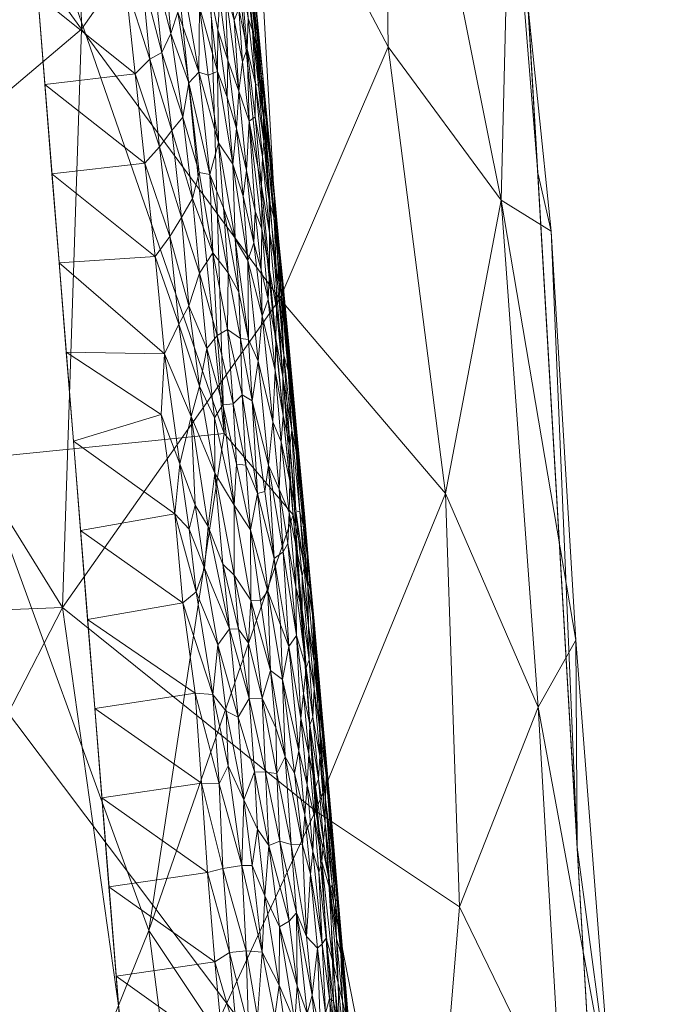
# Model space of a CAD drawing. Header units: millimetres. Extents: x -110 to 110, y 0 to 199.
# Tile 172 of 199: x 17 to 25, y 137 to 149. Entities that reach past the tile are written whole.
import ezdxf

# ---------------------------------------------------------------- set-up
doc = ezdxf.new("R2010")
doc.units = ezdxf.units.MM
doc.layers.add('A-GENM', color=13, linetype='Continuous')

# ---------------------------------------------------------------- blocks, each defined once
blk = doc.blocks.new('Model_FFAS1711-609DA0BF0 - Model_FFAS1711-609GL0BF0-366595-Preview')
at = {"layer": 'A-GENM', "lineweight": 9}
mesh = blk.add_polyface(dxfattribs=at)
corners = [(0, 169.952, 82.421), (-8.451, 169.75, 82.412), (-12.533, 168.757, 82.372), (-15.128, 165.537, 82.243), (-17.984, 148.925, 81.573), (-20.628, 115.234, 80.215), (-21.557, 81.455, 78.854), (-21.087, 64.575, 78.174), (-17.734, 57.01, 77.869), (-9.98, 53.953, 77.746), (6.908, 53.631, 77.733), (15.143, 55.351, 77.802), (20.446, 61.558, 78.052), (21.428, 95.265, 79.411), (16.038, 162.59, 82.124), (13.025, 168.426, 82.359), (6.593, 169.87, 82.417)]
mesh.append_faces([[corners[k] for k in face] for face in [(12, 10, 11)]], dxfattribs={"vtx0": -1})
mesh.append_faces([[corners[k] for k in face] for face in [(1, 3, 0), (13, 6, 12)]], dxfattribs={"vtx0": -1, "vtx1": -1})
mesh.append_faces([[corners[k] for k in face] for face in [(0, 4, 14), (6, 10, 12)]], dxfattribs={"vtx0": -1, "vtx1": -1, "vtx2": -1})
mesh.append_faces([[corners[k] for k in face] for face in [(0, 3, 4), (13, 5, 6), (6, 9, 10), (5, 13, 14)]], dxfattribs={"vtx0": -1, "vtx2": -1})
mesh.append_faces([[corners[k] for k in face] for face in [(8, 9, 7)]], dxfattribs={"vtx1": -1})
mesh.append_faces([[corners[k] for k in face] for face in [(16, 0, 14), (4, 5, 14), (6, 7, 9)]], dxfattribs={"vtx1": -1, "vtx2": -1})
mesh.append_faces([[corners[k] for k in face] for face in [(1, 2, 3), (14, 15, 16)]], dxfattribs={"vtx2": -1})
mesh = blk.add_polyface(dxfattribs=at)
corners = [(19.019, 153.939, 78.512), (18.216, 154.76, 77.053), (18.325, 158.718, 80.334), (6.62, 155.468, 75.381), (8.37, 164.316, 76.006), (10.064, 153.304, 75.323), (19.805, 147.471, 79.882), (20.149, 142.784, 78.007), (3.51, 143.682, 74.668), (-0.009, 147.442, 74.883), (2.874, 154.634, 75.307), (19.334, 143.746, 76.503), (15.304, 157.634, 76.057), (14.021, 164.316, 76.55), (15.965, 164.316, 76.972), (12.798, 156.966, 75.691), (12.078, 164.316, 76.128), (0.05, 155.879, 75.377), (2.331, 164.316, 75.883), (4.662, 164.316, 75.883), (17.407, 164.316, 80.559), (12.075, 150.74, 75.253), (7.448, 149.743, 75.054), (9.28, 146.781, 74.913), (-2.332, 164.316, 75.883), (-0.001, 164.316, 75.883), (4.937, 149.867, 75.037), (16.472, 151.983, 75.875), (14.278, 150.91, 75.433), (16.416, 143.451, 75.227), (13.539, 143.532, 74.898), (19.244, 153.119, 80.109), (16.686, 164.316, 78.766), (-1.977, 154.872, 75.319)]
mesh.append_faces([[corners[k] for k in face] for face in [(13, 15, 16), (2, 1, 20), (4, 3, 19), (18, 17, 25)]], dxfattribs={"vtx0": -1, "vtx1": -1})
mesh.append_faces([[corners[k] for k in face] for face in [(0, 1, 2), (3, 4, 5), (6, 7, 0), (8, 9, 10), (0, 11, 1), (17, 18, 10), (10, 19, 3), (13, 12, 15), (21, 5, 15), (22, 5, 23), (26, 3, 22), (17, 10, 9), (27, 28, 12), (1, 27, 12), (12, 28, 15), (21, 15, 28), (5, 16, 15), (11, 27, 1), (29, 28, 27), (30, 21, 28), (14, 1, 12), (21, 23, 5), (5, 22, 3), (8, 10, 26), (10, 3, 26), (9, 33, 17)]], dxfattribs={"vtx0": -1, "vtx1": -1, "vtx2": -1})
mesh.append_faces([[corners[k] for k in face] for face in [(12, 13, 14), (1, 14, 32)]], dxfattribs={"vtx0": -1, "vtx2": -1})
mesh.append_faces([[corners[k] for k in face] for face in [(4, 16, 5), (24, 25, 17), (31, 6, 0), (2, 31, 0), (32, 20, 1), (18, 19, 10)]], dxfattribs={"vtx1": -1, "vtx2": -1})
mesh = blk.add_polyface(dxfattribs=at)
corners = [(-22.108, 162.731, 17.788), (-22.68, 152.953, 17.788), (-23.252, 143.175, 17.788), (-23.824, 133.397, 17.788), (-24.395, 123.62, 17.788), (-25.773, 113.943, 17.788), (-31.529, 106.254, 17.788), (-40.993, 103.994, 17.788), (-64.512, 103.564, 17.788), (-88.87, 100.792, 17.788), (-96.65, 97.759, 17.788), (-100.509, 94.568, 17.788), (-104.257, 85.776, 17.788), (-104.927, 73.716, 17.788), (-103.782, 62, 17.788), (-97.39, 52.706, 17.788), (-86.681, 48.7, 17.788), (-73.634, 46.971, 17.788), (-48.017, 46.049, 17.788), (0, 46, 17.788), (51.305, 46.089, 17.788), (76.846, 47.257, 17.788), (89.483, 49.368, 17.788), (100.519, 55.445, 17.788), (104.654, 67.32, 17.788), (104.826, 80.147, 17.788), (101.994, 92.48, 17.788), (97.661, 97.111, 17.788), (91.903, 99.898, 17.788), (66.65, 103.468, 17.788), (40.993, 103.994, 17.788), (23.97, 130.91, 17.788), (22.108, 162.731, 17.788), (11.054, 162.731, 17.788), (0, 162.731, 17.788), (-11.054, 162.731, 17.788)]
mesh.append_faces([[corners[k] for k in face] for face in [(24, 22, 23)]], dxfattribs={"vtx0": -1})
mesh.append_faces([[corners[k] for k in face] for face in [(31, 4, 5, 30)]], dxfattribs={"vtx0": -1, "vtx2": -1})
mesh.append_faces([[corners[k] for k in face] for face in [(9, 12, 13, 16)]], dxfattribs={"vtx0": -1, "vtx2": -1, "vtx3": -1})
mesh.append_faces([[corners[k] for k in face] for face in [(31, 2, 3, 4)]], dxfattribs={"vtx0": -1, "vtx3": -1})
mesh.append_faces([[corners[k] for k in face] for face in [(1, 2, 35, 0)]], dxfattribs={"vtx1": -1})
mesh.append_faces([[corners[k] for k in face] for face in [(7, 8, 18), (16, 17, 9), (19, 20, 30)]], dxfattribs={"vtx1": -1, "vtx2": -1})
mesh.append_faces([[corners[k] for k in face] for face in [(5, 6, 19, 30), (34, 35, 2, 31), (28, 29, 21, 25)]], dxfattribs={"vtx1": -1, "vtx2": -1, "vtx3": -1})
mesh.append_faces([[corners[k] for k in face] for face in [(6, 7, 18, 19), (29, 30, 20, 21), (8, 9, 17, 18), (24, 25, 21, 22)]], dxfattribs={"vtx1": -1, "vtx3": -1})
mesh.append_faces([[corners[k] for k in face] for face in [(10, 11, 12, 9), (14, 15, 16, 13), (26, 27, 28, 25)]], dxfattribs={"vtx2": -1})
mesh.append_faces([[corners[k] for k in face] for face in [(31, 32, 33, 34)]], dxfattribs={"vtx3": -1})
mesh = blk.add_polyface(dxfattribs=at)
corners = [(21.273, 148.31, 7.662), (22.608, 146.499, 10.691), (21.95, 143.037, 7.768), (21.2, 153.493, 8.781), (19.657, 151.364, 5.737), (17.426, 141.692, 1.846), (14.725, 146.049, 0.74), (17.65, 148.518, 3.129), (21.274, 158.062, 10.191), (19.631, 156.998, 6.79), (20.295, 162.731, 9.735), (22.711, 150.836, 13.292), (23.039, 146.821, 17.788), (23.198, 146.133, 14.663), (22.321, 158.442, 15.498), (22.105, 156.808, 12.741), (21.685, 162.731, 14.201), (12.154, 141.461, -1.137), (11.128, 148.135, -0.531), (1.867, 146.63, -2.414), (6.289, 147.598, -1.808), (4.786, 142.407, -2.804), (15.087, 152.055, 1.848), (22.518, 155.715, 17.788), (19.994, 145.337, 5.029), (15.142, 141.602, 0.303), (1.352, 140.773, -3.327), (22.108, 162.731, 17.788), (21.456, 162.731, 12.262), (17.575, 153.942, 3.947), (8.612, 143.496, -1.945), (12.078, 154.657, 0.769), (6.042, 153.491, -0.41), (3.023, 152.908, -0.999), (9.06, 154.074, 0.18), (-2.742, 145.234, -2.575), (15.606, 158.694, 3.988), (19.134, 162.731, 7.207), (23.044, 140.517, 10.095), (23.487, 141.307, 13.072), (0.005, 152.325, -1.588), (23.504, 138.865, 17.788)]
mesh.append_faces([[corners[k] for k in face] for face in [(32, 20, 33), (33, 19, 40), (27, 14, 16), (34, 20, 32), (41, 13, 12), (28, 8, 10)]], dxfattribs={"vtx0": -1, "vtx1": -1})
mesh.append_faces([[corners[k] for k in face] for face in [(0, 1, 2), (3, 0, 4), (5, 6, 7), (8, 9, 10), (11, 12, 13), (14, 15, 16), (6, 17, 18), (19, 20, 21), (18, 22, 6), (4, 0, 24), (5, 7, 24), (6, 25, 17), (26, 19, 21), (6, 22, 7), (3, 1, 0), (14, 11, 15), (11, 3, 15), (22, 29, 7), (5, 25, 6), (30, 20, 18), (31, 22, 18), (30, 18, 17), (20, 34, 18), (4, 9, 3), (20, 30, 21), (35, 19, 26), (29, 22, 36), (24, 7, 4), (7, 29, 4), (9, 4, 29), (15, 8, 28), (15, 3, 8), (9, 29, 36), (1, 3, 11), (24, 0, 2), (13, 1, 11), (38, 1, 39), (33, 20, 19), (35, 40, 19), (11, 14, 23), (1, 13, 39), (1, 38, 2), (9, 8, 3)]], dxfattribs={"vtx0": -1, "vtx1": -1, "vtx2": -1})
mesh.append_faces([[corners[k] for k in face] for face in [(15, 28, 16), (9, 36, 37), (9, 37, 10)]], dxfattribs={"vtx0": -1, "vtx2": -1})
mesh.append_faces([[corners[k] for k in face] for face in [(23, 12, 11), (27, 23, 14), (31, 36, 22), (34, 31, 18)]], dxfattribs={"vtx1": -1, "vtx2": -1})
mesh = blk.add_polyface(dxfattribs=at)
corners = [(19.334, 143.746, 76.503), (18.447, 137.881, 75.332), (16.416, 143.451, 75.227), (3.51, 143.682, 74.668), (0.65, 136.466, 74.241), (-0.009, 147.442, 74.883), (9.219, 137.371, 74.354), (9.28, 146.781, 74.913), (11.011, 142.334, 74.697), (20.149, 142.784, 78.007), (19.019, 153.939, 78.512), (19.255, 131.618, 75.118), (16.732, 133.647, 74.604), (11.493, 134.96, 74.272), (16.472, 151.983, 75.875), (-2.893, 140.233, 74.464), (13.539, 143.532, 74.898), (14.164, 136.158, 74.485), (7.232, 143.511, 74.684), (4.937, 149.867, 75.037), (7.448, 149.743, 75.054), (5.3, 133.931, 74.105), (3.068, 136.588, 74.251), (7.514, 132.984, 74.069), (-1.651, 133.876, 74.09), (9.544, 130.184, 73.936), (20.819, 134.326, 77.295), (20.367, 141.823, 79.654), (20.841, 136.166, 79.426), (12.075, 150.74, 75.253), (19.805, 147.471, 79.882), (14.278, 150.91, 75.433), (0.131, 130.117, 73.869), (21.315, 130.509, 79.198)]
mesh.append_faces([[corners[k] for k in face] for face in [(33, 26, 28)]], dxfattribs={"vtx0": -1, "vtx1": -1})
mesh.append_faces([[corners[k] for k in face] for face in [(0, 1, 2), (3, 4, 5), (6, 7, 8), (9, 0, 10), (1, 11, 12), (8, 13, 6), (0, 2, 14), (4, 15, 5), (16, 17, 13), (18, 19, 20), (21, 3, 18), (3, 21, 22), (23, 18, 6), (15, 4, 24), (12, 17, 2), (16, 2, 17), (6, 13, 25), (13, 8, 16), (23, 6, 25), (7, 6, 18), (26, 11, 1), (18, 23, 21), (2, 1, 12), (1, 0, 9), (7, 29, 8), (9, 26, 1), (27, 26, 9), (20, 7, 18), (19, 18, 3), (29, 16, 8), (2, 16, 31), (4, 3, 22), (32, 24, 4), (32, 4, 22)]], dxfattribs={"vtx0": -1, "vtx1": -1, "vtx2": -1})
mesh.append_faces([[corners[k] for k in face] for face in [(26, 27, 28)]], dxfattribs={"vtx0": -1, "vtx2": -1})
mesh.append_faces([[corners[k] for k in face] for face in [(30, 27, 9)]], dxfattribs={"vtx1": -1, "vtx2": -1})
mesh = blk.add_polyface(dxfattribs=at)
corners = [(19.148, 147.976, 81.38), (19.043, 148.782, 81.423), (19.035, 148.012, 81.422), (18.887, 150.051, 81.486), (19.126, 149.168, 81.383), (18.705, 148.466, 81.509), (18.599, 148.242, 81.518), (18.848, 147.478, 81.46), (19.26, 148.511, 81.316), (19.283, 148.872, 81.29), (19.255, 148.017, 81.327), (18.918, 147.885, 81.454), (18.786, 148.719, 81.499), (18.456, 148.165, 81.529), (18.363, 149.149, 81.568), (18.17, 149.056, 81.575), (18.493, 149.287, 81.56), (18.269, 150.132, 81.608), (17.133, 148.915, 81.573), (17.217, 147.863, 81.53), (18.284, 147.991, 81.532), (18.614, 149.507, 81.549), (19.403, 149.592, 81.121), (19.36, 149.413, 81.192), (19.507, 148.756, 81.056), (18.829, 149.196, 81.497), (18.775, 149.979, 81.522), (18.592, 150.361, 81.572), (19.348, 148.989, 81.23), (19.222, 149.554, 81.313), (19.455, 148.624, 81.14), (19.187, 150.148, 81.318), (17.048, 149.966, 81.615), (18.57, 147.128, 81.486), (18.719, 147.323, 81.477), (18.078, 150.075, 81.616), (18.42, 149.991, 81.589), (19.479, 147.345, 81.189), (19.377, 148.153, 81.242), (19.369, 147.714, 81.262), (19.509, 147.787, 81.137), (19.114, 149.709, 81.381), (19.268, 147.175, 81.328)]
mesh.append_faces([[corners[k] for k in face] for face in [(0, 1, 2), (3, 1, 4), (5, 6, 7), (8, 9, 4), (1, 0, 10), (11, 12, 5), (13, 14, 15), (14, 16, 17), (21, 5, 12), (22, 23, 24), (8, 4, 10), (7, 11, 5), (10, 4, 1), (25, 2, 1), (26, 1, 3), (25, 27, 21), (28, 29, 9), (23, 28, 30), (28, 23, 31), (20, 33, 13), (15, 20, 13), (20, 15, 18), (6, 13, 34), (15, 14, 35), (14, 13, 6), (12, 2, 25), (7, 6, 34), (6, 5, 16), (6, 16, 14), (21, 16, 5), (2, 12, 11), (25, 21, 12), (21, 36, 16), (37, 38, 39), (40, 30, 28), (8, 39, 38), (39, 8, 10), (9, 8, 38), (38, 40, 28), (9, 29, 41), (38, 28, 9), (2, 42, 0), (10, 0, 42), (1, 26, 25), (41, 4, 9), (31, 29, 28)]], dxfattribs={"vtx0": -1, "vtx1": -1, "vtx2": -1})
mesh.append_faces([[corners[k] for k in face] for face in [(15, 32, 18)]], dxfattribs={"vtx0": -1, "vtx2": -1})
mesh.append_faces([[corners[k] for k in face] for face in [(18, 19, 20)]], dxfattribs={"vtx1": -1, "vtx2": -1})
mesh = blk.add_polyface(dxfattribs=at)
corners = [(19.816, 147.727, 80.045), (19.719, 148.702, 80.152), (19.787, 147.999, 80.2), (19.578, 149.299, 80.801), (19.526, 149.241, 80.952), (19.618, 148.647, 80.848), (19.634, 149.452, 80.384), (19.715, 148.684, 80.307), (19.644, 149.434, 80.208), (19.735, 148.177, 79.91), (19.665, 148.883, 79.939), (19.377, 148.153, 81.242), (19.479, 147.345, 81.189), (19.509, 147.787, 81.137), (19.629, 147.432, 81.013), (19.551, 148.134, 81.057), (19.703, 147.482, 80.872), (19.707, 147.871, 80.783), (19.607, 148.285, 80.943), (19.549, 149.943, 80.674), (19.52, 149.968, 80.792), (19.627, 149.134, 80.666), (19.481, 150.011, 80.902), (19.683, 148.874, 80.466), (19.6, 149.651, 80.532), (19.595, 149.589, 79.967), (19.507, 148.756, 81.056), (19.455, 149.56, 81.043), (19.401, 150.181, 81.05), (19.773, 147.99, 80.417), (19.67, 148.502, 80.723), (19.718, 148.334, 80.576), (19.802, 147.192, 80.658), (19.741, 147.851, 80.672), (19.798, 147.475, 80.565), (19.861, 147.145, 80.338), (19.36, 149.413, 81.192), (19.455, 148.624, 81.14), (19.57, 150.134, 80.285), (19.806, 147.471, 79.882), (19.852, 147.346, 80.156), (19.403, 149.592, 81.121), (19.583, 150.026, 80.138)]
mesh.append_faces([[corners[k] for k in face] for face in [(25, 1, 10)]], dxfattribs={"vtx0": -1, "vtx1": -1})
mesh.append_faces([[corners[k] for k in face] for face in [(0, 1, 2), (3, 4, 5), (6, 7, 8), (11, 12, 13), (13, 14, 15), (16, 17, 18), (19, 20, 21), (22, 4, 3), (23, 6, 24), (1, 25, 8), (1, 8, 7), (26, 4, 27), (27, 4, 28), (18, 17, 5), (29, 2, 7), (21, 30, 31), (31, 29, 23), (17, 32, 33), (18, 26, 15), (14, 16, 18), (17, 30, 5), (5, 30, 3), (18, 5, 4), (21, 3, 30), (3, 21, 20), (30, 33, 31), (24, 21, 23), (23, 21, 31), (34, 29, 31), (2, 29, 35), (31, 33, 34), (17, 33, 30), (26, 36, 37), (15, 26, 37), (4, 26, 18), (13, 15, 37), (18, 15, 14), (21, 24, 19), (7, 6, 23), (38, 6, 8), (29, 7, 23), (7, 2, 1), (1, 0, 9), (40, 0, 2), (26, 27, 41), (25, 42, 8)]], dxfattribs={"vtx0": -1, "vtx1": -1, "vtx2": -1})
mesh.append_faces([[corners[k] for k in face] for face in [(0, 39, 9)]], dxfattribs={"vtx0": -1, "vtx2": -1})
mesh.append_faces([[corners[k] for k in face] for face in [(9, 10, 1)]], dxfattribs={"vtx1": -1, "vtx2": -1})
mesh = blk.add_polyface(dxfattribs=at)
corners = [(19.383, 145.643, 81.278), (19.509, 145.412, 81.216), (19.326, 146.409, 81.303), (19.438, 146.923, 81.234), (19.559, 146.548, 81.153), (19.479, 147.345, 81.189), (18.719, 147.323, 81.477), (18.57, 147.128, 81.486), (18.833, 146.294, 81.433), (19.045, 145.638, 81.381), (18.962, 146.518, 81.417), (19.464, 146.041, 81.234), (19.624, 144.854, 81.154), (19.616, 145.789, 81.134), (19.268, 147.175, 81.328), (18.398, 146.937, 81.489), (18.284, 147.991, 81.532), (17.385, 145.759, 81.446), (18.63, 144.686, 81.398), (18.522, 145.835, 81.444), (17.217, 147.863, 81.53), (17.301, 146.811, 81.488), (19.201, 145.877, 81.346), (19.165, 146.802, 81.368), (18.456, 148.165, 81.529), (19.684, 145.994, 81.058), (19.597, 146.85, 81.101), (19.527, 144.868, 81.211), (19.255, 148.017, 81.327), (19.035, 148.012, 81.422), (19.038, 146.825, 81.406), (19.369, 147.714, 81.262), (18.801, 145.035, 81.399), (18.694, 146.07, 81.442), (18.918, 145.253, 81.392), (18.848, 147.478, 81.46), (18.918, 147.885, 81.454), (19.252, 144.904, 81.318), (19.375, 144.972, 81.279), (19.509, 147.787, 81.137), (19.629, 147.432, 81.013)]
mesh.append_faces([[corners[k] for k in face] for face in [(0, 1, 2), (3, 4, 5), (6, 7, 8), (9, 10, 8), (11, 12, 13), (14, 2, 11), (3, 13, 4), (15, 7, 16), (17, 18, 19), (15, 16, 20), (19, 15, 21), (22, 0, 23), (24, 7, 6), (4, 25, 26), (11, 13, 3), (14, 11, 3), (27, 1, 0), (28, 14, 3), (14, 29, 23), (23, 30, 22), (3, 5, 31), (22, 10, 9), (19, 32, 33), (15, 19, 33), (7, 15, 33), (8, 7, 33), (8, 33, 34), (8, 10, 6), (35, 6, 10), (10, 30, 35), (36, 23, 29), (36, 35, 30), (22, 30, 10), (36, 30, 23), (32, 34, 33), (34, 9, 8), (22, 9, 37), (0, 22, 38), (12, 11, 1), (1, 11, 2), (5, 4, 26), (13, 25, 4), (39, 5, 26), (40, 39, 26), (3, 31, 28), (14, 23, 2), (23, 0, 2)]], dxfattribs={"vtx0": -1, "vtx1": -1, "vtx2": -1})
mesh.append_faces([[corners[k] for k in face] for face in [(15, 20, 21)]], dxfattribs={"vtx0": -1, "vtx2": -1})
mesh.append_faces([[corners[k] for k in face] for face in [(21, 17, 19)]], dxfattribs={"vtx1": -1, "vtx2": -1})
mesh = blk.add_polyface(dxfattribs=at)
corners = [(19.871, 145.674, 80.809), (19.872, 146.116, 80.723), (19.776, 146.669, 80.851), (19.924, 146.288, 80.456), (19.928, 146.505, 80.251), (19.861, 147.145, 80.338), (19.703, 147.482, 80.872), (19.629, 147.432, 81.013), (20.009, 145.386, 80.421), (19.951, 145.699, 80.575), (19.868, 146.493, 80.633), (19.798, 147.475, 80.565), (20.023, 145.585, 79.972), (19.982, 146.007, 80.093), (20.039, 145.377, 80.135), (19.684, 145.994, 81.058), (19.7, 146.369, 81.013), (19.597, 146.85, 81.101), (19.789, 147.009, 80.752), (19.802, 147.192, 80.658), (19.984, 145.853, 80.297), (19.916, 146.693, 80.112), (19.852, 147.346, 80.156), (20.063, 145.009, 80.272), (19.816, 147.727, 80.045), (19.806, 147.471, 79.882), (19.778, 146.157, 80.918), (19.771, 145.679, 80.976), (19.954, 145.221, 80.693), (19.853, 145.329, 80.888), (19.707, 147.871, 80.783), (19.773, 147.99, 80.417), (19.741, 147.851, 80.672), (19.616, 145.789, 81.134), (19.783, 145.136, 81.001), (19.876, 146.765, 79.853), (19.787, 147.999, 80.2), (19.946, 146.059, 79.825), (20.016, 145.353, 79.796)]
mesh.append_faces([[corners[k] for k in face] for face in [(35, 13, 37)]], dxfattribs={"vtx0": -1, "vtx1": -1})
mesh.append_faces([[corners[k] for k in face] for face in [(0, 1, 2), (3, 4, 5), (6, 7, 2), (8, 3, 9), (10, 1, 9), (3, 5, 11), (12, 13, 14), (15, 16, 17), (17, 16, 7), (18, 10, 19), (20, 3, 8), (21, 22, 4), (23, 14, 20), (5, 4, 22), (24, 21, 25), (26, 0, 2), (1, 10, 18), (26, 16, 27), (1, 0, 28), (29, 0, 26), (9, 1, 28), (1, 18, 2), (6, 2, 18), (7, 26, 2), (30, 6, 18), (30, 18, 19), (31, 11, 5), (9, 3, 10), (11, 10, 3), (8, 23, 20), (20, 14, 13), (3, 20, 4), (10, 11, 19), (19, 11, 32), (15, 33, 34), (34, 29, 27), (27, 16, 15), (7, 16, 26), (34, 27, 15), (26, 27, 29), (13, 35, 21), (5, 22, 36), (21, 24, 22), (13, 12, 37), (13, 21, 4), (13, 4, 20)]], dxfattribs={"vtx0": -1, "vtx1": -1, "vtx2": -1})
mesh.append_faces([[corners[k] for k in face] for face in [(38, 37, 12), (35, 25, 21)]], dxfattribs={"vtx1": -1, "vtx2": -1})
mesh = blk.add_polyface(dxfattribs=at)
corners = [(24.392, 130.221, 12.839), (25.094, 121.446, 12.055), (23.783, 127.753, 8.106), (21.674, 132.855, 4.917), (20.414, 139.292, 4.421), (22.115, 138.159, 6.895), (-2.969, 136.732, -3.849), (2.231, 135.054, -4.156), (-1.375, 128.38, -5.216), (22.338, 127.55, 4.847), (19.166, 128.344, 1.129), (21.95, 143.037, 7.768), (23.919, 135.773, 12.687), (23.044, 140.517, 10.095), (23.487, 141.307, 13.072), (18.382, 134.893, 1.526), (15.663, 129.424, -1.256), (15.075, 137.128, -0.413), (26.599, 126.753, 17.788), (16.472, 121.791, -1.939), (12.154, 141.461, -1.137), (7.308, 136.869, -3.222), (8.612, 143.496, -1.945), (4.786, 142.407, -2.804), (23.97, 130.91, 17.788), (23.326, 135.664, 9.333), (23.504, 138.865, 17.788), (12.055, 124.291, -3.743), (17.426, 141.692, 1.846), (19.994, 145.337, 5.029), (11.027, 133.887, -2.671), (10.397, 128.689, -3.652), (7.096, 128.939, -4.454), (2.985, 121.646, -6.146), (2.928, 128.669, -5.078), (8.443, 123.668, -4.951), (1.352, 140.773, -3.327), (-2.742, 145.234, -2.575), (23.198, 146.133, 14.663), (24.235, 119.713, 6.513), (21.38, 123.334, 2.616), (15.142, 141.602, 0.303)]
mesh.append_faces([[corners[k] for k in face] for face in [(0, 1, 2), (3, 4, 5), (6, 7, 8), (3, 9, 10), (11, 5, 4), (12, 13, 14), (15, 16, 17), (18, 1, 0), (16, 10, 19), (20, 21, 22), (21, 7, 23), (12, 24, 0), (25, 0, 2), (3, 25, 2), (3, 2, 9), (3, 15, 4), (12, 0, 25), (27, 16, 19), (28, 4, 15), (29, 11, 4), (17, 28, 15), (15, 10, 16), (30, 20, 17), (27, 31, 16), (16, 30, 17), (22, 21, 23), (30, 31, 32), (21, 20, 30), (30, 32, 21), (21, 32, 7), (33, 8, 34), (34, 8, 7), (35, 33, 32), (28, 29, 4), (36, 23, 7), (7, 6, 36), (37, 36, 6), (3, 10, 15), (38, 26, 14), (5, 13, 25), (39, 9, 2), (10, 9, 40), (13, 12, 25), (26, 12, 14), (13, 5, 11), (3, 5, 25), (31, 35, 32), (16, 31, 30), (35, 31, 27), (28, 17, 41), (20, 41, 17), (7, 32, 34), (33, 34, 32)]], dxfattribs={"vtx0": -1, "vtx1": -1, "vtx2": -1})
mesh.append_faces([[corners[k] for k in face] for face in [(12, 26, 24), (0, 24, 18)]], dxfattribs={"vtx0": -1, "vtx2": -1})
mesh = blk.add_polyface(dxfattribs=at)
corners = [(19.816, 143.063, 81.059), (19.666, 144.133, 81.139), (19.728, 143.038, 81.117), (19.783, 145.136, 81.001), (19.616, 145.789, 81.134), (19.735, 144.598, 81.076), (19.44, 144.094, 81.249), (19.252, 144.904, 81.318), (19.319, 144.086, 81.287), (17.469, 144.707, 81.403), (18.593, 143.969, 81.372), (18.63, 144.686, 81.398), (19.045, 145.638, 81.381), (19.132, 144.749, 81.344), (19.044, 144.305, 81.349), (18.801, 145.035, 81.399), (18.945, 143.945, 81.35), (18.752, 142.797, 81.324), (17.554, 143.655, 81.361), (17.638, 142.603, 81.318), (18.918, 145.253, 81.392), (19.479, 143.385, 81.228), (19.547, 144.202, 81.204), (19.911, 143.882, 80.934), (19.859, 143.371, 81.015), (19.624, 144.854, 81.154), (19.527, 144.868, 81.211), (19.375, 144.972, 81.279), (19.591, 143.373, 81.185), (19.453, 142.899, 81.231), (19.22, 143.932, 81.308), (19.223, 143.276, 81.292), (19.146, 142.65, 81.288), (18.991, 142.9, 81.313), (18.81, 143.388, 81.343), (19.201, 145.877, 81.346), (17.385, 145.759, 81.446), (18.522, 145.835, 81.444), (19.647, 142.608, 81.158), (19.383, 145.643, 81.278), (19.509, 145.412, 81.216)]
mesh.append_faces([[corners[k] for k in face] for face in [(0, 1, 2), (3, 4, 5), (6, 7, 8), (9, 10, 11), (12, 13, 7), (14, 15, 16), (15, 14, 20), (6, 8, 21), (22, 2, 1), (5, 23, 3), (24, 5, 1), (1, 25, 26), (27, 22, 26), (21, 28, 6), (29, 8, 30), (31, 16, 32), (33, 16, 34), (11, 34, 16), (10, 17, 34), (27, 35, 7), (15, 11, 16), (11, 15, 37), (16, 31, 14), (13, 30, 8), (14, 13, 20), (20, 13, 12), (8, 7, 13), (27, 7, 6), (22, 27, 6), (22, 6, 28), (26, 22, 1), (13, 14, 30), (21, 8, 29), (14, 31, 30), (29, 30, 31), (28, 21, 38), (22, 28, 2), (1, 5, 25), (27, 26, 39), (4, 25, 5), (40, 26, 25), (16, 33, 32), (1, 0, 24), (17, 10, 18), (11, 10, 34)]], dxfattribs={"vtx0": -1, "vtx1": -1, "vtx2": -1})
mesh.append_faces([[corners[k] for k in face] for face in [(17, 18, 19), (11, 36, 9)]], dxfattribs={"vtx0": -1, "vtx2": -1})
mesh.append_faces([[corners[k] for k in face] for face in [(9, 18, 10)]], dxfattribs={"vtx1": -1, "vtx2": -1})
mesh = blk.add_polyface(dxfattribs=at)
corners = [(19.954, 145.221, 80.693), (20.041, 144.672, 80.556), (19.951, 145.699, 80.575), (20.032, 143.96, 80.733), (20.109, 143.601, 80.609), (20.029, 144.41, 80.659), (19.783, 145.136, 81.001), (19.911, 143.882, 80.934), (19.936, 144.489, 80.845), (19.946, 144.866, 80.775), (20.283, 142.797, 79.833), (20.19, 143.806, 79.963), (20.261, 143.016, 79.98), (20.187, 143.534, 80.312), (20.252, 143.014, 80.138), (20.147, 144.156, 80.189), (20.229, 142.822, 80.401), (20.133, 143.789, 80.476), (20.112, 143.187, 80.68), (19.735, 144.598, 81.076), (19.859, 143.371, 81.015), (20.009, 143.649, 80.816), (20.104, 142.813, 80.748), (19.853, 145.329, 80.888), (20.227, 143.235, 79.711), (20.157, 143.941, 79.739), (20.086, 144.647, 79.768), (20.102, 144.755, 79.975), (20.091, 144.487, 80.4), (20.039, 145.377, 80.135), (20.023, 145.585, 79.972), (20.268, 142.668, 80.26), (20.182, 142.835, 80.566), (20.009, 145.386, 80.421), (19.983, 143.089, 80.901), (19.871, 145.674, 80.809), (20.063, 145.009, 80.272), (20.016, 145.353, 79.796)]
mesh.append_faces([[corners[k] for k in face] for face in [(37, 27, 26)]], dxfattribs={"vtx0": -1, "vtx1": -1})
mesh.append_faces([[corners[k] for k in face] for face in [(0, 1, 2), (3, 4, 5), (6, 7, 8), (3, 9, 8), (10, 11, 12), (13, 14, 15), (16, 13, 17), (18, 4, 3), (4, 17, 5), (19, 20, 7), (17, 1, 5), (12, 11, 14), (15, 14, 11), (21, 22, 18), (9, 23, 8), (26, 27, 11), (15, 28, 13), (27, 15, 11), (29, 27, 30), (17, 13, 28), (13, 16, 31), (1, 17, 28), (4, 18, 32), (32, 17, 4), (33, 2, 1), (1, 0, 5), (33, 1, 28), (9, 5, 0), (5, 9, 3), (21, 3, 8), (3, 21, 18), (8, 7, 21), (21, 7, 34), (0, 35, 9), (9, 35, 23), (6, 8, 23), (17, 32, 16), (22, 21, 34), (20, 34, 7), (36, 28, 15), (28, 36, 33), (15, 29, 36), (13, 31, 14), (27, 37, 30), (24, 11, 10), (15, 27, 29)]], dxfattribs={"vtx0": -1, "vtx1": -1, "vtx2": -1})
mesh.append_faces([[corners[k] for k in face] for face in [(11, 24, 25)]], dxfattribs={"vtx0": -1, "vtx2": -1})
mesh.append_faces([[corners[k] for k in face] for face in [(25, 26, 11)]], dxfattribs={"vtx1": -1, "vtx2": -1})
mesh = blk.add_polyface(dxfattribs=at)
corners = [(19.816, 143.063, 81.059), (19.728, 143.038, 81.117), (19.924, 142.271, 80.998), (18.921, 142.616, 81.309), (19.005, 141.876, 81.278), (19.103, 142.157, 81.278), (19.146, 142.65, 81.288), (19.318, 142.202, 81.249), (19.223, 143.276, 81.292), (20, 141.489, 80.959), (19.849, 141.885, 81.058), (20.024, 140.842, 80.958), (20.1, 141.233, 80.877), (19.883, 140.95, 81.047), (19.764, 141.772, 81.105), (18.846, 141.748, 81.281), (17.638, 142.603, 81.318), (17.722, 141.551, 81.276), (19.504, 141.436, 81.192), (19.399, 141.442, 81.215), (18.752, 142.797, 81.324), (19.259, 141.252, 81.233), (19.2, 140.666, 81.221), (19.5, 140.4, 81.171), (20.033, 142.348, 80.89), (19.859, 143.371, 81.015), (20.088, 142.449, 80.811), (19.983, 143.089, 80.901), (19.647, 142.608, 81.158), (19.65, 141.777, 81.153), (19.453, 142.899, 81.231), (19.453, 142.074, 81.217), (19.784, 140.623, 81.092), (19.632, 140.62, 81.144), (19.623, 141.271, 81.156), (19.479, 143.385, 81.228), (19.591, 143.373, 81.185), (18.991, 140.68, 81.236), (18.991, 142.9, 81.313), (18.81, 143.388, 81.343)]
mesh.append_faces([[corners[k] for k in face] for face in [(0, 1, 2), (3, 4, 5), (6, 7, 8), (9, 10, 11), (2, 9, 12), (13, 10, 14), (18, 7, 19), (4, 20, 15), (21, 4, 22), (21, 23, 19), (2, 12, 24), (25, 2, 24), (2, 1, 10), (26, 27, 24), (27, 25, 24), (28, 10, 1), (13, 11, 10), (29, 28, 30), (14, 10, 28), (31, 29, 30), (13, 29, 32), (8, 31, 30), (33, 34, 18), (21, 5, 4), (5, 19, 6), (32, 29, 34), (30, 28, 35), (28, 1, 36), (15, 22, 4), (17, 37, 15), (22, 15, 37), (15, 20, 16), (20, 4, 3), (19, 5, 21), (38, 5, 6), (38, 3, 5), (20, 3, 39), (3, 38, 39), (10, 9, 2), (2, 25, 0), (28, 29, 14), (29, 13, 14), (8, 7, 31), (6, 19, 7), (29, 31, 34), (18, 34, 31), (7, 18, 31), (33, 18, 19)]], dxfattribs={"vtx0": -1, "vtx1": -1, "vtx2": -1})
mesh.append_faces([[corners[k] for k in face] for face in [(15, 16, 17)]], dxfattribs={"vtx0": -1, "vtx2": -1})
mesh = blk.add_polyface(dxfattribs=at)
corners = [(20.255, 142.068, 80.523), (20.182, 142.835, 80.566), (20.185, 142.41, 80.64), (20.314, 142.307, 80.136), (20.261, 143.016, 79.98), (20.252, 143.014, 80.138), (20.388, 141.601, 79.954), (20.332, 142.239, 79.919), (20.1, 141.233, 80.877), (20.189, 141.36, 80.759), (20.033, 142.348, 80.89), (20.443, 140.898, 80.032), (20.445, 140.967, 79.889), (20.33, 141.481, 80.424), (20.337, 141.073, 80.5), (20.258, 141.665, 80.593), (20.182, 141.933, 80.711), (20.088, 142.449, 80.811), (20.229, 142.822, 80.401), (20.324, 141.938, 80.29), (20.268, 142.668, 80.26), (20.304, 140.981, 80.597), (20.498, 140.392, 79.768), (20.427, 141.115, 79.626), (20.397, 141.53, 79.8), (20.227, 143.235, 79.711), (20.283, 142.797, 79.833), (20.297, 142.529, 79.683), (20.378, 141.609, 80.086), (20.399, 141.042, 80.274), (20.279, 142.16, 80.418), (20.112, 143.187, 80.68), (20.104, 142.813, 80.748), (20.398, 140.732, 80.384), (20.271, 140.677, 80.696), (20.239, 140.388, 80.766), (19.983, 143.089, 80.901), (20.367, 141.823, 79.654), (20.461, 140.548, 80.14), (20.024, 140.842, 80.958), (20, 141.489, 80.959)]
mesh.append_faces([[corners[k] for k in face] for face in [(25, 26, 27), (37, 24, 23)]], dxfattribs={"vtx0": -1, "vtx1": -1})
mesh.append_faces([[corners[k] for k in face] for face in [(0, 1, 2), (3, 4, 5), (3, 6, 7), (8, 9, 10), (6, 11, 12), (13, 0, 14), (15, 14, 0), (9, 16, 17), (18, 19, 20), (15, 16, 21), (22, 23, 24), (5, 20, 3), (7, 4, 3), (28, 19, 29), (13, 30, 0), (2, 31, 32), (31, 2, 1), (16, 2, 32), (15, 0, 2), (17, 16, 32), (21, 16, 9), (30, 1, 0), (16, 15, 2), (14, 15, 21), (14, 33, 13), (29, 13, 33), (30, 19, 18), (34, 21, 9), (35, 9, 8), (19, 30, 13), (1, 30, 18), (9, 17, 10), (36, 17, 32), (3, 19, 28), (19, 3, 20), (3, 28, 6), (6, 24, 7), (28, 29, 38), (13, 29, 19), (39, 8, 40), (24, 27, 7), (7, 27, 26), (7, 26, 4), (11, 6, 28), (24, 6, 12), (28, 38, 11)]], dxfattribs={"vtx0": -1, "vtx1": -1, "vtx2": -1})
mesh.append_faces([[corners[k] for k in face] for face in [(24, 37, 27)]], dxfattribs={"vtx0": -1, "vtx2": -1})
mesh = blk.add_polyface(dxfattribs=at)
corners = [(19.632, 140.62, 81.144), (19.784, 140.623, 81.092), (19.623, 141.271, 81.156), (17.891, 139.447, 81.191), (19.137, 138.564, 81.152), (19.066, 139.618, 81.194), (19.5, 140.4, 81.171), (19.399, 141.442, 81.215), (20.216, 139.999, 80.817), (20.1, 141.233, 80.877), (20.024, 140.842, 80.958), (19.825, 139.748, 81.069), (19.2, 140.666, 81.221), (19.383, 139.823, 81.175), (19.358, 140.468, 81.197), (19.883, 140.95, 81.047), (20.057, 139.928, 80.953), (20.166, 139.736, 80.875), (20.125, 138.895, 80.923), (19.959, 139.732, 81.011), (19.992, 138.936, 80.996), (19.321, 138.613, 81.143), (18.991, 140.68, 81.236), (19.275, 139.612, 81.18), (17.806, 140.499, 81.234), (19.544, 138.646, 81.118), (19.566, 139.423, 81.135), (17.722, 141.551, 81.276), (20.288, 139.247, 80.777), (20.262, 138.893, 80.819), (20.239, 140.388, 80.766), (20.315, 139.599, 80.722), (19.947, 140.271, 81.015), (19.259, 141.252, 81.233), (19.695, 139.752, 81.112), (19.862, 138.883, 81.047), (19.727, 139.075, 81.091), (19.664, 138.647, 81.097), (20.189, 141.36, 80.759), (20.271, 140.677, 80.696)]
mesh.append_faces([[corners[k] for k in face] for face in [(24, 22, 27)]], dxfattribs={"vtx0": -1, "vtx1": -1})
mesh.append_faces([[corners[k] for k in face] for face in [(0, 1, 2), (3, 4, 5), (6, 0, 7), (8, 9, 10), (0, 11, 1), (12, 13, 14), (15, 16, 10), (17, 10, 16), (18, 19, 20), (4, 21, 5), (22, 5, 23), (22, 24, 5), (23, 5, 21), (12, 22, 23), (13, 12, 23), (13, 25, 26), (21, 25, 23), (28, 17, 29), (30, 8, 31), (19, 16, 32), (32, 1, 19), (29, 16, 18), (14, 33, 12), (0, 6, 34), (11, 34, 35), (19, 1, 11), (20, 19, 11), (16, 19, 18), (35, 20, 11), (0, 34, 11), (26, 34, 6), (36, 35, 34), (25, 37, 26), (38, 30, 39), (9, 8, 30), (34, 26, 36), (37, 36, 26), (25, 13, 23), (14, 26, 6), (26, 14, 13), (6, 33, 14), (17, 28, 8), (10, 17, 8), (16, 29, 17), (16, 15, 32), (1, 32, 15)]], dxfattribs={"vtx0": -1, "vtx1": -1, "vtx2": -1})
mesh.append_faces([[corners[k] for k in face] for face in [(24, 3, 5)]], dxfattribs={"vtx1": -1, "vtx2": -1})
mesh = blk.add_polyface(dxfattribs=at)
corners = [(20.383, 140.398, 80.506), (20.398, 140.732, 80.384), (20.337, 141.073, 80.5), (20.539, 139.71, 80.068), (20.533, 139.426, 80.244), (20.608, 138.857, 80.071), (20.463, 139.937, 80.367), (20.467, 140.228, 80.257), (20.414, 139.577, 80.564), (20.335, 139.967, 80.663), (20.402, 139.219, 80.626), (20.449, 139.667, 80.469), (20.348, 140.308, 80.6), (20.528, 140.005, 79.899), (20.445, 140.967, 79.889), (20.443, 140.898, 80.032), (20.399, 141.042, 80.274), (20.262, 138.893, 80.819), (20.355, 138.544, 80.74), (20.288, 139.247, 80.777), (20.271, 140.677, 80.696), (20.384, 138.815, 80.687), (20.509, 138.934, 80.446), (20.526, 139.146, 80.352), (20.545, 139.701, 79.568), (20.498, 140.392, 79.768), (20.594, 139.287, 79.747), (20.239, 140.388, 80.766), (20.216, 139.999, 80.817), (20.315, 139.599, 80.722), (20.304, 140.981, 80.597), (20.488, 138.695, 80.529), (20.455, 138.568, 80.603), (20.609, 138.423, 80.244), (20.604, 139.08, 79.934), (20.648, 138.227, 80.134), (20.461, 140.548, 80.14), (20.69, 138.167, 79.731), (20.486, 140.408, 79.597), (20.427, 141.115, 79.626), (20.397, 141.53, 79.8), (20.604, 138.994, 79.54)]
mesh.append_faces([[corners[k] for k in face] for face in [(0, 1, 2), (3, 4, 5), (1, 6, 7), (8, 9, 10), (11, 0, 12), (13, 14, 15), (16, 1, 7), (17, 18, 19), (9, 12, 20), (18, 21, 19), (11, 22, 23), (6, 11, 23), (24, 25, 26), (27, 9, 20), (28, 19, 29), (3, 13, 15), (8, 11, 12), (0, 2, 30), (12, 0, 30), (0, 11, 6), (12, 9, 8), (10, 9, 29), (22, 8, 31), (30, 20, 12), (21, 32, 10), (9, 27, 29), (21, 10, 29), (31, 8, 10), (23, 33, 4), (3, 5, 34), (4, 35, 5), (3, 34, 13), (3, 36, 7), (26, 13, 34), (25, 14, 13), (37, 26, 34), (26, 25, 13), (29, 19, 21), (6, 23, 4), (7, 6, 4), (6, 1, 0), (3, 7, 4), (7, 36, 16), (8, 22, 11), (40, 14, 25), (15, 36, 3)]], dxfattribs={"vtx0": -1, "vtx1": -1, "vtx2": -1})
mesh.append_faces([[corners[k] for k in face] for face in [(25, 38, 39), (26, 41, 24)]], dxfattribs={"vtx0": -1, "vtx2": -1})
mesh.append_faces([[corners[k] for k in face] for face in [(24, 38, 25)]], dxfattribs={"vtx1": -1, "vtx2": -1})
mesh = blk.add_polyface(dxfattribs=at)
corners = [(18.733, 128.928, 80.767), (18.817, 127.876, 80.725), (19.963, 127.789, 80.719), (-19.322, 136.401, 81.065), (-18.893, 137.344, 81.106), (-19.218, 137.535, 81.111), (-19.058, 135.238, 81.022), (-19.399, 135.424, 81.026), (-19.505, 134.342, 80.981), (-19.141, 134.185, 80.979), (-19.585, 133.282, 80.939), (-19.389, 131.027, 80.852), (-19.306, 132.079, 80.894), (-19.684, 131.299, 80.861), (-19.223, 133.132, 80.937), (-19.66, 132.259, 80.898), (-19.572, 135.672, 81.024), (-19.465, 136.689, 81.067), (-19.387, 137.586, 81.104), (-19.139, 138.434, 81.147), (-19.309, 138.483, 81.14), (-18.975, 136.291, 81.064), (-19.654, 134.688, 80.984), (-18.81, 138.397, 81.149), (-19.569, 138.235, 81.103), (-19.6, 137.151, 81.068), (-18.727, 139.449, 81.191), (20.094, 126.018, 80.647), (18.901, 126.824, 80.683), (18.985, 125.772, 80.64), (19.137, 138.564, 81.152), (17.891, 139.447, 81.191), (17.975, 138.395, 81.149), (18.143, 136.291, 81.064), (19.328, 136.435, 81.066), (18.059, 137.343, 81.106), (18.227, 135.239, 81.022), (18.312, 134.187, 80.979), (19.456, 134.419, 80.986), (19.321, 138.613, 81.143), (19.398, 137.622, 81.104), (19.226, 137.51, 81.11), (19.489, 136.606, 81.062), (19.369, 135.633, 81.035), (19.667, 132.234, 80.897), (19.598, 133.258, 80.937), (18.396, 133.135, 80.937), (19.749, 131.179, 80.854), (18.48, 132.083, 80.894), (18.564, 131.031, 80.852), (19.791, 130.343, 80.821), (18.649, 129.98, 80.81), (19.883, 129.379, 80.782), (20.042, 126.814, 80.679), (-19.454, 138.974, 81.141)]
mesh.append_faces([[corners[k] for k in face] for face in [(14, 15, 12), (23, 5, 4), (33, 34, 35), (36, 43, 33)]], dxfattribs={"vtx0": -1, "vtx1": -1})
mesh.append_faces([[corners[k] for k in face] for face in [(3, 4, 5), (6, 7, 8), (9, 8, 10), (7, 3, 16), (3, 5, 17), (18, 19, 20), (15, 14, 10), (3, 7, 21), (8, 7, 22), (3, 17, 16), (19, 5, 23), (5, 19, 18), (5, 18, 17), (24, 25, 20), (20, 25, 18), (25, 17, 18), (39, 30, 40), (41, 34, 42), (43, 34, 33), (43, 36, 38), (44, 45, 46), (41, 40, 30), (34, 41, 35), (48, 47, 44), (50, 47, 49), (41, 30, 32), (37, 45, 38), (20, 54, 24)]], dxfattribs={"vtx0": -1, "vtx1": -1, "vtx2": -1})
mesh.append_faces([[corners[k] for k in face] for face in [(8, 9, 6), (3, 21, 4), (19, 23, 26), (27, 28, 29), (30, 31, 32), (45, 37, 46), (41, 32, 35), (47, 48, 49), (44, 46, 48), (50, 49, 51), (53, 1, 28)]], dxfattribs={"vtx0": -1, "vtx2": -1})
mesh.append_faces([[corners[k] for k in face] for face in [(0, 1, 2), (11, 12, 13), (6, 21, 7), (14, 9, 10), (36, 37, 38), (51, 0, 52)]], dxfattribs={"vtx1": -1, "vtx2": -1})
mesh = blk.add_polyface(dxfattribs=at)
corners = [(19.595, 137.64, 81.083), (19.544, 138.646, 81.118), (19.321, 138.613, 81.143), (20.191, 138.09, 80.891), (20.307, 137.808, 80.813), (20.125, 138.895, 80.923), (19.783, 137.626, 81.048), (19.984, 137.237, 80.985), (19.816, 138.289, 81.053), (20.541, 137.79, 80.537), (20.488, 138.695, 80.529), (20.455, 138.568, 80.603), (20.262, 138.893, 80.819), (20.69, 138.167, 79.731), (20.604, 138.994, 79.54), (20.594, 139.287, 79.747), (20.587, 138.355, 80.34), (20.66, 137.787, 80.23), (20.609, 138.423, 80.244), (20.68, 137.259, 80.295), (20.613, 137.528, 80.425), (19.862, 138.883, 81.047), (19.987, 137.924, 80.992), (19.398, 137.622, 81.104), (19.664, 138.647, 81.097), (20.437, 137.673, 80.694), (20.355, 138.544, 80.74), (20.526, 139.146, 80.352), (20.509, 138.934, 80.446), (20.648, 138.227, 80.134), (20.671, 138.246, 79.955), (20.608, 138.857, 80.071), (20.745, 137.387, 79.903), (20.756, 137.379, 79.746), (19.727, 139.075, 81.091), (19.992, 138.936, 80.996), (20.103, 137.991, 80.941), (20.402, 139.219, 80.626), (20.712, 137.608, 80.04), (20.723, 137.58, 79.483), (20.664, 138.287, 79.511), (20.604, 139.08, 79.934), (20.533, 139.426, 80.244), (20.384, 138.815, 80.687), (20.493, 137.723, 80.619), (20.374, 137.116, 80.778), (20.199, 137.226, 80.893), (20.777, 137.152, 79.601)]
mesh.append_faces([[corners[k] for k in face] for face in [(0, 1, 2), (3, 4, 5), (6, 7, 8), (9, 10, 11), (4, 12, 5), (13, 14, 15), (16, 17, 18), (19, 16, 20), (10, 20, 16), (21, 8, 22), (0, 2, 23), (24, 6, 8), (1, 0, 6), (25, 26, 4), (16, 27, 28), (16, 19, 17), (29, 30, 31), (13, 32, 33), (34, 8, 21), (35, 21, 36), (35, 36, 3), (10, 37, 11), (7, 22, 8), (36, 21, 22), (38, 30, 29), (30, 13, 41), (18, 17, 29), (29, 42, 18), (20, 10, 9), (11, 43, 44), (11, 44, 9), (26, 44, 43), (30, 38, 32), (38, 29, 17), (13, 30, 32), (30, 41, 31), (45, 4, 3), (22, 46, 36), (35, 3, 5), (3, 36, 46), (4, 26, 12), (44, 26, 25), (18, 27, 16), (16, 28, 10), (6, 24, 1), (34, 24, 8), (39, 13, 47)]], dxfattribs={"vtx0": -1, "vtx1": -1, "vtx2": -1})
mesh.append_faces([[corners[k] for k in face] for face in [(13, 39, 40)]], dxfattribs={"vtx0": -1, "vtx2": -1})
mesh.append_faces([[corners[k] for k in face] for face in [(40, 14, 13)]], dxfattribs={"vtx1": -1, "vtx2": -1})
mesh = blk.add_polyface(dxfattribs=at)
corners = [(19.984, 137.237, 80.985), (19.783, 137.626, 81.048), (19.932, 136.866, 80.996), (20.316, 136.899, 80.825), (20.199, 137.226, 80.893), (20.357, 135.937, 80.81), (20.69, 138.167, 79.731), (20.756, 137.379, 79.746), (20.777, 137.152, 79.601), (19.728, 136.854, 81.04), (19.595, 137.64, 81.083), (19.621, 136.736, 81.053), (20.171, 136.799, 80.908), (20.745, 137.387, 79.903), (20.774, 136.872, 80.008), (20.844, 136.156, 79.903), (20.631, 136.192, 80.54), (20.579, 137.078, 80.544), (20.533, 136.903, 80.623), (20.823, 136.599, 79.688), (20.723, 137.58, 79.483), (20.782, 136.873, 79.454), (20.68, 137.259, 80.295), (20.762, 136.4, 80.225), (20.733, 137.047, 80.155), (20.797, 136.333, 80.107), (20.681, 136.34, 80.441), (20.437, 137.673, 80.694), (20.307, 137.808, 80.813), (20.374, 137.116, 80.778), (20.428, 136.441, 80.751), (20.191, 138.09, 80.891), (19.489, 136.606, 81.062), (19.398, 137.622, 81.104), (19.226, 137.51, 81.11), (20.541, 137.79, 80.537), (20.493, 137.723, 80.619), (20.628, 137.047, 80.46), (20.692, 136.724, 80.365), (20.613, 137.528, 80.425), (20.134, 136.144, 80.92), (19.987, 137.924, 80.992), (19.822, 136.077, 81.003), (20.712, 137.608, 80.04), (19.982, 136.125, 80.968), (20.66, 137.787, 80.23), (20.472, 136.685, 80.703), (20.565, 136.279, 80.622)]
mesh.append_faces([[corners[k] for k in face] for face in [(20, 8, 21)]], dxfattribs={"vtx0": -1, "vtx1": -1})
mesh.append_faces([[corners[k] for k in face] for face in [(0, 1, 2), (3, 4, 5), (6, 7, 8), (9, 10, 11), (4, 12, 5), (13, 14, 15), (16, 17, 18), (19, 13, 15), (22, 23, 24), (23, 25, 24), (16, 26, 17), (27, 28, 29), (30, 29, 3), (3, 29, 31), (32, 33, 34), (10, 33, 11), (17, 35, 36), (37, 26, 38), (37, 38, 39), (0, 40, 12), (2, 40, 0), (9, 1, 10), (12, 4, 41), (12, 41, 0), (11, 42, 9), (33, 32, 11), (43, 24, 14), (27, 18, 36), (35, 37, 39), (9, 44, 2), (36, 18, 17), (22, 39, 38), (23, 22, 38), (22, 24, 45), (43, 45, 24), (27, 46, 18), (47, 18, 46), (26, 37, 17), (17, 37, 35), (43, 14, 13), (25, 14, 24), (29, 30, 46), (27, 29, 46), (31, 4, 3), (9, 2, 1), (13, 19, 7), (19, 21, 8), (19, 8, 7)]], dxfattribs={"vtx0": -1, "vtx1": -1, "vtx2": -1})

msp = doc.modelspace()

# ---------------------------------------------------------------- block references
at = {"layer": 'A-GENM', "lineweight": 9}
msp.add_blockref('Model_FFAS1711-609DA0BF0 - Model_FFAS1711-609GL0BF0-366595-Preview', (0, 0), dxfattribs=at)

doc.saveas('drawing.dxf')
